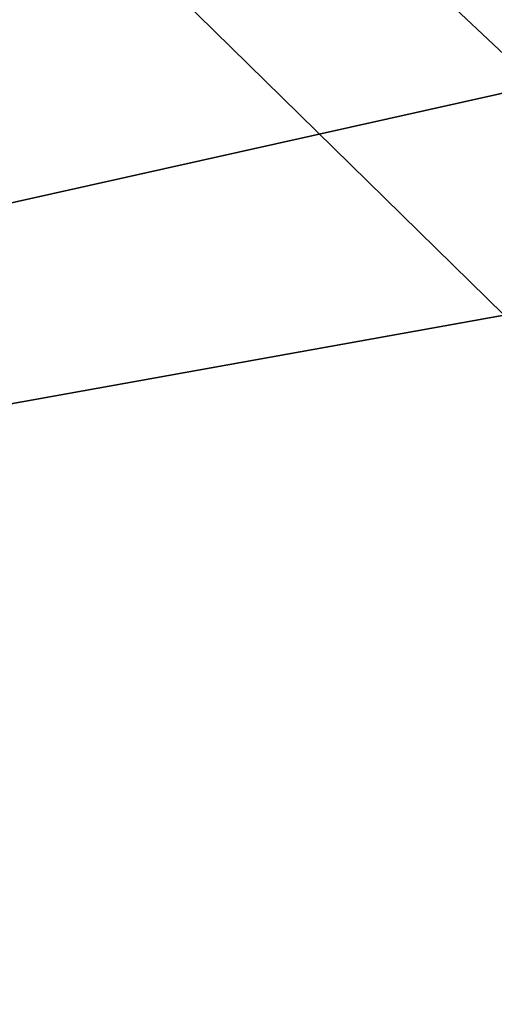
# Model space of a CAD drawing. Header units: millimetres. Extents: x -625 to 3625, y -115 to 71.
# Tile 39 of 256: x -416.45 to -412.83, y -2 to 5.5. Entities that reach past the tile are written whole.
import ezdxf

# ---------------------------------------------------------------- set-up
doc = ezdxf.new("R2010")
doc.units = ezdxf.units.MM
doc.layers.add('151', color=7, linetype='Continuous', true_color=0xffffff)

# ---------------------------------------------------------------- blocks, each defined once
blk = doc.blocks.new('UG_SURFACE_001')
at = {"layer": '151', "color": 252, "linetype": 'Continuous', "lineweight": 35}
for points in [[(625, -31, 2234.9999), (625, 69, 2234.9999), (-625, 69, 2234.9999), (-625, -31, 2234.9999)], [(-475, -31, 2085), (-475, 69, 2085), (475, 69, 2085), (475, -31, 2085)]]:
    blk.add_3dface(points, dxfattribs=at)
blk = doc.blocks.new('UG_SURFACE_028')
at = {"layer": '151', "color": 31, "linetype": 'Continuous', "lineweight": 35}
for points in [[(-451.75, -3.75, -5), (-456.25, -3.75, -5), (-460.75, 50.25, -5), (-412.75, 3.25, -5)], [(-460.75, 50.25, -5), (-412.5, 5, -5), (-412.5, 3.25, -5), (-412.75, 3.25, -5)], [(-460.75, 50.25, -5), (-408.5, 13, -5), (-408.5, 5, -5), (-412.5, 5, -5)], [(-460.75, 50.25, 2069.2501), (-412.75, 3.25, 2021.25), (-412.5, 3.25, 2020.9999), (-412.5, 5, 2020.9999)], [(-412.75, 3.25, 2021.25), (-460.75, 50.25, 2069.2501), (-456.25, -3.75, 2064.75), (-451.75, -3.75, 2060.25)], [(-412.5, 5, 2020.9999), (-408.5, 5, 2017), (-408.5, 13, 2017), (-460.75, 50.25, 2069.2501)], [(-451.75, -44.75, -5), (-451.75, -3.75, -5), (-412.75, 3.25, -5), (-412.75, -44.75, -5)], [(-412.75, -44.75, 2021.25), (-412.75, 3.25, 2021.25), (-451.75, -3.75, 2060.25)]]:
    blk.add_3dface(points, dxfattribs=at)
blk = doc.blocks.new('UG_SURFACE_030')
at = {"layer": '151', "color": 31, "linetype": 'Continuous', "lineweight": 35}
for points in [[(460.75, -34.75, 2069.2501), (460.75, 50.25, 2069.2501), (-460.75, 50.25, 2069.2501), (-460.75, -34.75, 2069.2501)], [(-451.75, -3.75, 2060.25), (-456.25, -3.75, 2064.75), (-460.75, 50.25, 2069.2501), (-412.5, 5, 2020.9999)], [(-460.75, 50.25, 2069.2501), (-408.5, 13, 2017), (-408.5, 5, 2017), (-412.5, 5, 2020.9999)], [(-412.75, 3.25, 2021.25), (-451.75, -3.75, 2060.25), (-412.5, 5, 2020.9999)], [(-451.75, -44.75, 2060.25), (-451.75, -3.75, 2060.25), (-412.75, 3.25, 2021.25), (-412.75, -44.75, 2021.25)]]:
    blk.add_3dface(points, dxfattribs=at)

msp = doc.modelspace()

# ---------------------------------------------------------------- block references
at = {"layer": '151', "color": 252, "linetype": 'Continuous', "lineweight": -3, "true_color": 0x939598}
for name in ['UG_SURFACE_001', 'UG_SURFACE_028', 'UG_SURFACE_030']:
    msp.add_blockref(name, (0, 0), dxfattribs=at)

doc.saveas('drawing.dxf')
